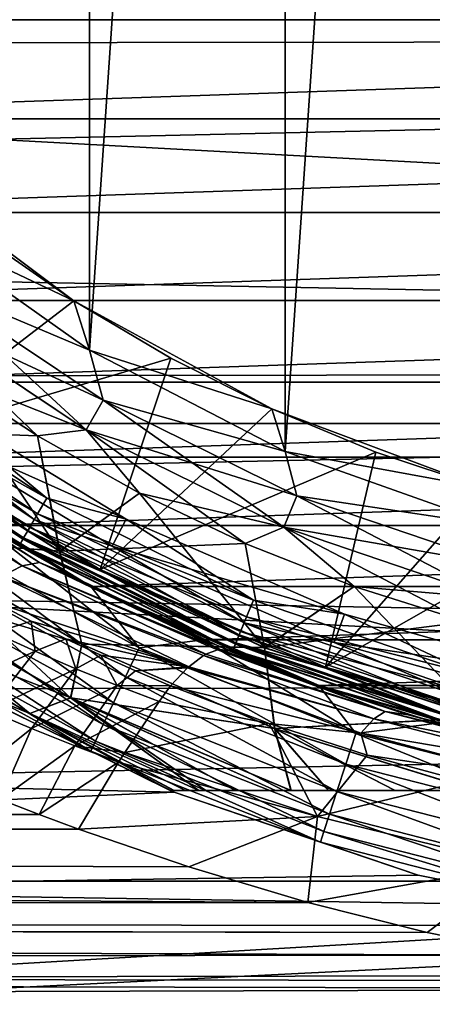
# Model space of a CAD drawing. Header units: metres. Extents: x -139 to 106, y -189 to 40.
# Tile 241 of 256: x 70.51 to 73.23, y -13.41 to -6.92. Entities that reach past the tile are written whole.
import ezdxf

# ---------------------------------------------------------------- set-up
doc = ezdxf.new("R2010")
doc.units = ezdxf.units.M
doc.layers.add('solid_153_ABGANG1_SW0003', color=7, linetype='CONTINUOUS')

msp = doc.modelspace()

# ---------------------------------------------------------------- linework, layer by layer
at = {"layer": 'solid_153_ABGANG1_SW0003'}
for points in [[(72.257805, -9.764004, 28.537949), (72.257797, 9.764001, 28.537949), (73.627258, 10.250823, 28.537949)], [(73.627266, -10.250825, 28.537949), (72.257805, -9.764004, 28.537949), (73.627258, 10.250823, 28.537949)], [(70.967674, -9.095349, 28.537949), (70.967667, 9.095345, 28.537949), (72.257797, 9.764001, 28.537949)], [(72.257805, -9.764004, 28.537949), (70.967674, -9.095349, 28.537949), (72.257797, 9.764001, 28.537949)], [(69.780777, -8.257363, 28.537949), (69.780769, 8.257359, 28.537949), (70.967667, 9.095345, 28.537949)], [(70.967674, -9.095349, 28.537949), (69.780777, -8.257363, 28.537949), (70.967667, 9.095345, 28.537949)], [(100.499969, -7.034615, 94.784782), (100.499969, -4.746532, 95.491356), (47.66711, -5.95242, 95.156441)], [(100.499969, -7.034615, 94.784782), (47.66711, -5.95242, 95.156441), (47.66711, -7.094219, 94.762283)], [(66.694183, -6.917077, 28.037949), (86.305809, -6.917088, 28.037949), (86.755203, -6.231438, 28.037949)], [(104.929604, -9.579028, -5.962051), (48.0704, -9.579028, -5.962051), (47.201366, -6.449028, -5.962051)], [(105.798637, -6.449028, -5.962051), (104.929604, -9.579028, -5.962051), (47.201366, -6.449028, -5.962051)], [(66.694183, -6.917077, 28.037949), (67.18924, -7.570321, 28.037949), (86.305809, -6.917088, 28.037949)], [(67.18924, -7.570321, 28.037949), (85.810753, -7.570331, 28.037949), (86.305809, -6.917088, 28.037949)], [(100.499969, -7.034615, 94.784782), (47.66711, -7.094219, 94.762283), (47.66711, -8.209552, 94.300171)], [(100.499969, -9.221846, 93.809807), (100.499969, -7.034615, 94.784782), (47.66711, -8.209552, 94.300171)], [(67.18924, -7.570321, 28.037949), (67.727737, -8.188251, 28.037949), (85.810753, -7.570331, 28.037949)], [(67.727737, -8.188251, 28.037949), (85.272247, -8.188261, 28.037949), (85.810753, -7.570331, 28.037949)], [(69.673065, -7.878678, 44.537949), (70.863808, -8.77006, 44.537949), (70.252617, -8.345709, 45.037949)], [(69.780762, -8.257348, 44.537949), (70.863808, -8.77006, 44.537949), (69.673065, -7.878678, 44.537949)], [(100.499969, -9.221846, 93.809807), (47.66711, -8.209552, 94.300171), (47.66711, -9.2956, 93.771286)], [(67.727737, -8.188251, 28.037949), (68.307137, -8.76795, 28.037949), (85.272247, -8.188261, 28.037949)], [(68.307137, -8.76795, 28.037949), (84.692856, -8.767959, 28.037949), (85.272247, -8.188261, 28.037949)], [(69.780762, -8.257348, 44.537949), (70.967651, -9.095337, 44.537949), (70.863808, -8.77006, 44.537949)], [(69.874031, -8.635127, 44.509071), (70.967651, -9.095337, 44.537949), (69.780762, -8.257348, 44.537949)], [(69.874176, -8.634941, 28.566771), (69.780777, -8.257363, 28.537949), (70.967674, -9.095349, 28.537949)], [(70.252617, -8.345709, 45.037949), (70.863762, -8.770034, 45.037949), (69.653603, -9.699123, 46.051201)], [(70.863808, -8.77006, 44.537949), (70.863762, -8.770034, 45.037949), (70.252617, -8.345709, 45.037949)], [(69.737053, -8.813648, 44.423988), (70.94532, -9.620988, 44.423988), (69.874031, -8.635127, 44.509071)], [(69.874176, -8.634941, 28.566771), (71.057945, -9.425912, 28.566771), (69.737183, -8.813478, 28.651798)], [(69.874031, -8.635127, 44.509071), (71.057831, -9.426114, 44.509071), (70.967651, -9.095337, 44.537949)], [(70.94532, -9.620988, 44.423988), (71.057831, -9.426114, 44.509071), (69.874031, -8.635127, 44.509071)], [(69.874176, -8.634941, 28.566771), (70.967674, -9.095349, 28.537949), (71.057945, -9.425912, 28.566771)], [(68.307137, -8.76795, 28.037949), (68.924828, -9.306814, 28.037949), (84.692856, -8.767959, 28.037949)], [(68.924828, -9.306814, 28.037949), (84.075157, -9.306823, 28.037949), (84.692856, -8.767959, 28.037949)], [(70.863762, -8.770034, 45.037949), (71.503807, -9.149793, 45.037949), (69.653603, -9.699123, 46.051201)], [(69.737053, -8.813648, 44.423988), (69.97937, -9.237635, 44.287949), (70.624969, -9.661084, 44.287949)], [(69.737053, -8.813648, 44.423988), (70.624969, -9.661084, 44.287949), (70.94532, -9.620988, 44.423988)], [(69.737183, -8.813478, 28.651798), (70.945427, -9.620803, 28.651798), (69.97937, -9.237635, 28.787949)], [(71.057945, -9.425912, 28.566771), (70.945427, -9.620803, 28.651798), (69.737183, -8.813478, 28.651798)], [(70.863808, -8.77006, 44.537949), (71.503807, -9.149793, 45.037949), (70.863762, -8.770034, 45.037949)], [(70.863808, -8.77006, 44.537949), (72.169289, -9.482908, 44.537949), (71.503807, -9.149793, 45.037949)], [(70.967651, -9.095337, 44.537949), (72.169289, -9.482908, 44.537949), (70.863808, -8.77006, 44.537949)], [(71.503807, -9.149793, 45.037949), (71.038071, -10.541036, 46.051201), (69.653603, -9.699123, 46.051201)], [(70.967651, -9.095337, 44.537949), (72.257782, -9.763995, 44.537949), (72.169289, -9.482908, 44.537949)], [(71.057831, -9.426114, 44.509071), (72.257782, -9.763995, 44.537949), (70.967651, -9.095337, 44.537949)], [(71.057945, -9.425912, 28.566771), (70.967674, -9.095349, 28.537949), (72.257805, -9.764004, 28.537949)], [(71.503807, -9.149793, 45.037949), (72.169403, -9.482962, 45.037949), (71.038071, -10.541036, 46.051201)], [(72.169289, -9.482908, 44.537949), (72.169403, -9.482962, 45.037949), (71.503807, -9.149793, 45.037949)], [(100.499969, -9.221846, 93.809807), (47.66711, -9.2956, 93.771286), (47.66711, -10.349105, 93.176964)], [(100.499969, -11.276869, 92.580391), (100.499969, -9.221846, 93.809807), (47.66711, -10.349105, 93.176964)], [(69.34726, -9.321631, 47.10474), (69.420769, -9.225829, 47.054852), (70.685547, -10.070926, 47.054852)], [(70.685547, -10.070926, 47.054852), (69.420769, -9.225829, 47.054852), (69.868263, -9.395213, 47.037949)], [(69.97937, -9.237635, 44.287949), (69.509628, -9.621423, 43.675884), (70.77063, -10.421681, 43.675884)], [(69.97937, -9.237635, 28.787949), (70.624969, -9.661084, 28.787949), (69.510567, -9.620131, 29.398035)], [(70.945427, -9.620803, 28.651798), (70.624969, -9.661084, 28.787949), (69.97937, -9.237635, 28.787949)], [(70.624969, -9.661084, 44.287949), (69.97937, -9.237635, 44.287949), (70.77063, -10.421681, 43.675884)], [(68.924828, -9.306814, 28.037949), (69.57782, -9.802214, 28.037949), (84.075157, -9.306823, 28.037949)], [(69.34726, -9.321631, 47.10474), (70.625168, -10.175504, 47.10474), (69.284126, -9.40391, 47.184212)], [(69.34726, -9.321631, 47.10474), (70.685547, -10.070926, 47.054852), (70.625168, -10.175504, 47.10474)], [(69.57782, -9.802214, 28.037949), (83.422173, -9.802221, 28.037949), (84.075157, -9.306823, 28.037949)], [(69.284126, -9.40391, 47.184212), (70.573318, -10.265318, 47.184212), (69.23568, -9.467044, 47.287834)], [(70.561905, -10.285076, 46.980766), (69.32122, -9.355569, 47.023354), (69.270241, -9.422009, 46.980766)], [(70.625168, -10.175504, 47.10474), (70.573318, -10.265318, 47.184212), (69.284126, -9.40391, 47.184212)], [(69.32122, -9.355569, 47.023354), (70.603783, -10.212549, 47.023354), (69.752693, -9.558443, 47.037949)], [(70.561905, -10.285076, 46.980766), (70.603783, -10.212549, 47.023354), (69.32122, -9.355569, 47.023354)], [(69.752693, -9.558443, 47.037949), (71.209335, -10.210723, 47.037949), (69.868263, -9.395213, 47.037949)], [(70.685547, -10.070926, 47.054852), (69.868263, -9.395213, 47.037949), (71.209335, -10.210723, 47.037949)], [(70.529678, -10.340895, 46.117798), (69.204117, -9.508183, 46.202675), (69.231003, -9.473145, 46.117798)], [(69.23568, -9.467044, 47.287834), (70.533524, -10.334235, 47.287834), (69.205231, -9.506723, 47.408539)], [(69.270241, -9.422009, 46.980766), (69.229774, -9.474741, 46.91436), (70.528679, -10.342638, 46.91436)], [(70.528679, -10.342638, 46.91436), (69.229774, -9.474741, 46.91436), (70.507339, -10.379589, 46.830654)], [(70.529678, -10.340895, 46.117798), (69.231003, -9.473145, 46.117798), (69.653603, -9.699123, 46.051201)], [(70.573318, -10.265318, 47.184212), (70.533524, -10.334235, 47.287834), (69.23568, -9.467044, 47.287834)], [(70.561905, -10.285076, 46.980766), (69.270241, -9.422009, 46.980766), (70.528679, -10.342638, 46.91436)], [(70.94532, -9.620988, 44.423988), (72.248634, -10.26371, 44.423988), (71.057831, -9.426114, 44.509071)], [(71.057945, -9.425912, 28.566771), (72.334831, -10.055602, 28.566771), (70.945427, -9.620803, 28.651798)], [(71.057831, -9.426114, 44.509071), (72.334747, -10.055819, 44.509071), (72.257782, -9.763995, 44.537949)], [(72.248634, -10.26371, 44.423988), (72.334747, -10.055819, 44.509071), (71.057831, -9.426114, 44.509071)], [(71.057945, -9.425912, 28.566771), (72.257805, -9.764004, 28.537949), (72.334831, -10.055602, 28.566771)], [(69.204117, -9.508183, 46.202675), (70.507599, -10.379144, 46.202675), (69.579834, -9.803636, 46.296947)], [(70.529678, -10.340895, 46.117798), (70.507599, -10.379144, 46.202675), (69.204117, -9.508183, 46.202675)], [(69.205231, -9.506723, 47.408539), (70.508522, -10.37755, 47.408539), (69.579842, -9.803643, 47.537949)], [(70.533524, -10.334235, 47.287834), (70.508522, -10.37755, 47.408539), (69.205231, -9.506723, 47.408539)], [(72.169403, -9.482962, 45.037949), (72.856697, -9.767651, 45.037949), (71.038071, -10.541036, 46.051201)], [(72.169289, -9.482908, 44.537949), (73.562927, -10.002711, 44.537949), (72.169403, -9.482962, 45.037949)], [(72.257782, -9.763995, 44.537949), (73.562927, -10.002711, 44.537949), (72.169289, -9.482908, 44.537949)], [(73.562927, -10.002711, 44.537949), (72.856697, -9.767651, 45.037949), (72.169403, -9.482962, 45.037949)], [(103.727242, -12.596712, -5.962051), (49.272755, -12.596712, -5.962051), (48.0704, -9.579028, -5.962051)], [(104.929604, -9.579028, -5.962051), (103.727242, -12.596712, -5.962051), (48.0704, -9.579028, -5.962051)], [(69.752693, -9.558443, 47.037949), (71.117073, -10.388171, 47.037949), (71.209335, -10.210723, 47.037949)], [(70.603783, -10.212549, 47.023354), (71.117073, -10.388171, 47.037949), (69.752693, -9.558443, 47.037949)], [(70.77063, -10.421681, 43.675884), (69.509628, -9.621423, 43.675884), (69.71727, -10.341011, 42.973019)], [(69.716637, -10.339115, 30.100658), (69.510567, -9.620131, 29.398035), (70.7714, -10.420281, 29.398035)], [(70.624969, -9.661084, 28.787949), (70.7714, -10.420281, 29.398035), (69.510567, -9.620131, 29.398035)], [(70.945427, -9.620803, 28.651798), (71.297966, -10.039489, 28.787949), (70.624969, -9.661084, 28.787949)], [(70.94532, -9.620988, 44.423988), (70.624969, -9.661084, 44.287949), (71.297958, -10.039488, 44.287949)], [(70.624969, -9.661084, 28.787949), (71.297966, -10.039489, 28.787949), (70.7714, -10.420281, 29.398035)], [(71.297958, -10.039488, 44.287949), (70.624969, -9.661084, 44.287949), (70.77063, -10.421681, 43.675884)], [(70.94532, -9.620988, 44.423988), (71.297958, -10.039488, 44.287949), (71.995209, -10.371083, 44.287949)], [(70.94532, -9.620988, 44.423988), (71.995209, -10.371083, 44.287949), (72.248634, -10.26371, 44.423988)], [(70.945427, -9.620803, 28.651798), (72.248711, -10.263514, 28.651798), (71.297966, -10.039489, 28.787949)], [(72.334831, -10.055602, 28.566771), (72.248711, -10.263514, 28.651798), (70.945427, -9.620803, 28.651798)], [(70.529678, -10.340895, 46.117798), (69.653603, -9.699123, 46.051201), (71.038071, -10.541036, 46.051201)], [(69.57782, -9.802214, 28.037949), (70.263145, -10.251909, 28.037949), (83.422173, -9.802221, 28.037949)], [(70.263145, -10.251909, 28.037949), (82.736847, -10.251916, 28.037949), (83.422173, -9.802221, 28.037949)], [(72.856697, -9.767651, 45.037949), (72.524277, -11.186588, 46.051201), (71.038071, -10.541036, 46.051201)], [(72.257782, -9.763995, 44.537949), (73.627251, -10.25082, 44.537949), (73.562927, -10.002711, 44.537949)], [(72.334747, -10.055819, 44.509071), (73.627251, -10.25082, 44.537949), (72.257782, -9.763995, 44.537949)], [(72.334831, -10.055602, 28.566771), (72.257805, -9.764004, 28.537949), (73.627266, -10.250825, 28.537949)], [(72.856697, -9.767651, 45.037949), (73.56311, -10.002766, 45.037949), (72.524277, -11.186588, 46.051201)], [(73.562927, -10.002711, 44.537949), (73.56311, -10.002766, 45.037949), (72.856697, -9.767651, 45.037949)], [(70.52298, -10.517509, 58.38549), (69.39959, -9.815687, 57.909611), (69.528526, -9.802727, 57.647324)], [(70.52298, -10.517509, 58.38549), (70.38826, -10.589232, 58.63187), (69.39959, -9.815687, 57.909611)], [(70.639114, -10.494864, 58.117928), (69.528526, -9.802727, 57.647324), (69.778801, -9.941099, 57.449989)], [(70.52298, -10.517509, 58.38549), (69.528526, -9.802727, 57.647324), (70.639114, -10.494864, 58.117928)], [(70.507339, -10.379589, 46.830654), (69.579834, -9.803636, 46.737949), (70.979218, -10.65462, 46.737949)], [(70.979218, -10.65462, 46.296947), (70.979218, -10.65462, 46.737949), (69.579834, -9.803636, 46.737949)], [(69.579834, -9.803636, 46.296947), (70.979218, -10.65462, 46.296947), (69.579834, -9.803636, 46.737949)], [(70.507599, -10.379144, 46.202675), (70.979218, -10.65462, 46.296947), (69.579834, -9.803636, 46.296947)], [(70.508522, -10.37755, 47.408539), (70.979225, -10.654626, 47.537949), (69.579842, -9.803643, 47.537949)], [(69.686554, -9.878106, 57.404034), (69.579842, -9.803643, 47.537949), (70.979225, -10.654626, 47.537949)], [(69.778801, -9.941099, 57.449989), (69.686554, -9.878106, 57.404034), (70.979225, -10.654626, 47.537949)], [(70.833809, -10.578012, 57.934956), (69.778801, -9.941099, 57.449989), (70.979225, -10.654626, 47.537949)], [(70.639114, -10.494864, 58.117928), (69.778801, -9.941099, 57.449989), (70.833809, -10.578012, 57.934956)], [(71.297958, -10.039488, 44.287949), (70.77063, -10.421681, 43.675884), (72.121994, -11.057584, 43.675884)], [(71.297966, -10.039489, 28.787949), (71.995209, -10.371084, 28.787949), (70.7714, -10.420281, 29.398035)], [(71.995209, -10.371083, 44.287949), (71.297958, -10.039488, 44.287949), (72.121994, -11.057584, 43.675884)], [(72.248711, -10.263514, 28.651798), (71.995209, -10.371084, 28.787949), (71.297966, -10.039489, 28.787949)], [(72.248634, -10.26371, 44.423988), (73.624687, -10.730818, 44.423988), (72.334747, -10.055819, 44.509071)], [(72.334831, -10.055602, 28.566771), (73.682983, -10.513238, 28.566771), (72.248711, -10.263514, 28.651798)], [(72.334747, -10.055819, 44.509071), (73.682922, -10.513464, 44.509071), (73.627251, -10.25082, 44.537949)], [(73.624687, -10.730818, 44.423988), (73.682922, -10.513464, 44.509071), (72.334747, -10.055819, 44.509071)], [(72.334831, -10.055602, 28.566771), (73.627266, -10.250825, 28.537949), (73.682983, -10.513238, 28.566771)], [(73.56311, -10.002766, 45.037949), (74.283829, -10.186718, 45.037949), (72.524277, -11.186588, 46.051201)], [(70.625168, -10.175504, 47.10474), (70.685547, -10.070926, 47.054852), (72.049812, -10.743706, 47.054852)], [(72.049812, -10.743706, 47.054852), (70.685547, -10.070926, 47.054852), (71.209335, -10.210723, 47.037949)], [(70.625168, -10.175504, 47.10474), (72.003601, -10.85527, 47.10474), (70.573318, -10.265318, 47.184212)], [(70.625168, -10.175504, 47.10474), (72.049812, -10.743706, 47.054852), (72.003601, -10.85527, 47.10474)], [(74.283829, -10.186718, 45.037949), (74.084549, -11.623756, 46.051201), (72.524277, -11.186588, 46.051201)], [(71.296371, -11.058278, 28.013126), (70.263145, -10.251909, 28.037949), (69.951431, -10.318892, 28.013126)], [(70.263145, -10.251909, 28.037949), (70.977516, -10.653737, 28.037949), (82.736847, -10.251916, 28.037949)], [(71.296371, -11.058278, 28.013126), (70.977516, -10.653737, 28.037949), (70.263145, -10.251909, 28.037949)], [(71.955185, -10.972162, 46.980766), (70.603783, -10.212549, 47.023354), (70.561905, -10.285076, 46.980766)], [(70.603783, -10.212549, 47.023354), (71.987228, -10.894791, 47.023354), (71.117073, -10.388171, 47.037949)], [(71.955185, -10.972162, 46.980766), (71.987228, -10.894791, 47.023354), (70.603783, -10.212549, 47.023354)], [(70.977516, -10.653737, 28.037949), (82.022476, -10.653743, 28.037949), (82.736847, -10.251916, 28.037949)], [(71.117073, -10.388171, 47.037949), (72.648994, -10.83604, 47.037949), (71.209335, -10.210723, 47.037949)], [(72.049812, -10.743706, 47.054852), (71.209335, -10.210723, 47.037949), (72.648994, -10.83604, 47.037949)], [(69.951431, -10.318892, 28.013126), (69.838028, -10.497592, 27.939308), (71.206253, -11.249783, 27.939308)], [(71.296371, -11.058278, 28.013126), (69.951431, -10.318892, 28.013126), (71.206253, -11.249783, 27.939308)], [(70.561905, -10.285076, 46.980766), (70.528679, -10.342638, 46.91436), (71.929749, -11.033569, 46.91436)], [(70.573318, -10.265318, 47.184212), (71.963913, -10.951084, 47.184212), (70.533524, -10.334235, 47.287834)], [(71.955185, -10.972162, 46.980766), (70.561905, -10.285076, 46.980766), (71.929749, -11.033569, 46.91436)], [(72.003601, -10.85527, 47.10474), (71.963913, -10.951084, 47.184212), (70.573318, -10.265318, 47.184212)], [(72.248711, -10.263514, 28.651798), (72.713455, -10.654324, 28.787949), (71.995209, -10.371084, 28.787949)], [(72.248634, -10.26371, 44.423988), (71.995209, -10.371083, 44.287949), (72.713455, -10.654324, 44.287949)], [(72.248634, -10.26371, 44.423988), (72.713455, -10.654324, 44.287949), (73.449364, -10.887889, 44.287949)], [(72.248634, -10.26371, 44.423988), (73.449364, -10.887889, 44.287949), (73.624687, -10.730818, 44.423988)], [(72.248711, -10.263514, 28.651798), (73.624741, -10.730612, 28.651798), (72.713455, -10.654324, 28.787949)], [(73.682983, -10.513238, 28.566771), (73.624741, -10.730612, 28.651798), (72.248711, -10.263514, 28.651798)], [(100.499969, -11.276869, 92.580391), (47.66711, -10.349105, 93.176964), (47.66711, -11.366257, 92.519012)], [(69.71727, -10.341011, 42.973019), (69.469276, -10.595099, 42.20013), (70.842384, -11.38765, 42.20013)], [(69.469315, -10.59411, 30.873369), (69.716637, -10.339115, 30.100658), (70.917938, -11.034123, 30.100658)], [(70.917938, -11.034123, 30.100658), (69.716637, -10.339115, 30.100658), (70.7714, -10.420281, 29.398035)], [(70.917, -11.035038, 42.973019), (69.71727, -10.341011, 42.973019), (70.842384, -11.38765, 42.20013)], [(70.77063, -10.421681, 43.675884), (69.71727, -10.341011, 42.973019), (70.917, -11.035038, 42.973019)], [(70.528679, -10.342638, 46.91436), (70.507339, -10.379589, 46.830654), (71.913414, -11.072989, 46.830654)], [(71.913414, -11.072989, 46.830654), (70.507339, -10.379589, 46.830654), (70.979218, -10.65462, 46.737949)], [(71.930519, -11.03171, 46.117798), (70.507599, -10.379144, 46.202675), (70.529678, -10.340895, 46.117798)], [(70.507599, -10.379144, 46.202675), (71.913612, -11.072515, 46.202675), (70.979218, -10.65462, 46.296947)], [(71.930519, -11.03171, 46.117798), (71.913612, -11.072515, 46.202675), (70.507599, -10.379144, 46.202675)], [(70.533524, -10.334235, 47.287834), (71.933456, -11.024606, 47.287834), (70.508522, -10.37755, 47.408539)], [(70.508522, -10.37755, 47.408539), (71.914322, -11.070814, 47.408539), (70.979225, -10.654626, 47.537949)], [(71.933456, -11.024606, 47.287834), (71.914322, -11.070814, 47.408539), (70.508522, -10.37755, 47.408539)], [(71.929749, -11.033569, 46.91436), (70.528679, -10.342638, 46.91436), (71.913414, -11.072989, 46.830654)], [(71.930519, -11.03171, 46.117798), (70.529678, -10.340895, 46.117798), (71.038071, -10.541036, 46.051201)], [(71.963913, -10.951084, 47.184212), (71.933456, -11.024606, 47.287834), (70.533524, -10.334235, 47.287834)], [(71.995209, -10.371084, 28.787949), (72.122581, -11.056099, 29.398035), (70.7714, -10.420281, 29.398035)], [(72.713455, -10.654324, 44.287949), (71.995209, -10.371083, 44.287949), (72.121994, -11.057584, 43.675884)], [(71.995209, -10.371084, 28.787949), (72.713455, -10.654324, 28.787949), (72.122581, -11.056099, 29.398035)], [(72.121994, -11.057584, 43.675884), (70.77063, -10.421681, 43.675884), (70.917, -11.035038, 42.973019)], [(70.917938, -11.034123, 30.100658), (70.7714, -10.420281, 29.398035), (72.122581, -11.056099, 29.398035)], [(71.117073, -10.388171, 47.037949), (72.581757, -11.024399, 47.037949), (72.648994, -10.83604, 47.037949)], [(71.987228, -10.894791, 47.023354), (72.581757, -11.024399, 47.037949), (71.117073, -10.388171, 47.037949)], [(69.838028, -10.497592, 27.939308), (69.736275, -10.657921, 27.8202), (71.125404, -11.421598, 27.8202)], [(71.206253, -11.249783, 27.939308), (69.838028, -10.497592, 27.939308), (71.125404, -11.421598, 27.8202)], [(70.52298, -10.517509, 58.38549), (70.639114, -10.494864, 58.117928), (71.831848, -11.069091, 58.52985)], [(70.639114, -10.494864, 58.117928), (70.833809, -10.578012, 57.934956), (71.886597, -11.077747, 58.340023)], [(70.639114, -10.494864, 58.117928), (71.886597, -11.077747, 58.340023), (71.831848, -11.069091, 58.52985)], [(70.52298, -10.517509, 58.38549), (71.734604, -11.100631, 58.803562), (70.38826, -10.589232, 58.63187)], [(70.52298, -10.517509, 58.38549), (71.831848, -11.069091, 58.52985), (71.811821, -11.071543, 58.591686)], [(70.52298, -10.517509, 58.38549), (71.811821, -11.071543, 58.591686), (71.810944, -11.071706, 58.594322)], [(70.52298, -10.517509, 58.38549), (71.810944, -11.071706, 58.594322), (71.734604, -11.100631, 58.803562)], [(71.886597, -11.077747, 58.340023), (70.833809, -10.578012, 57.934956), (70.979225, -10.654626, 47.537949)], [(71.930519, -11.03171, 46.117798), (71.038071, -10.541036, 46.051201), (72.524277, -11.186588, 46.051201)], [(69.469276, -10.595099, 42.20013), (69.509155, -10.875607, 41.379444), (70.574585, -11.490874, 41.379444)], [(70.842384, -11.38765, 42.20013), (69.469276, -10.595099, 42.20013), (70.574585, -11.490874, 41.379444)], [(70.843658, -11.387341, 30.873369), (69.469315, -10.59411, 30.873369), (70.917938, -11.034123, 30.100658)], [(69.509056, -10.875036, 31.693947), (69.469315, -10.59411, 30.873369), (70.843658, -11.387341, 30.873369)], [(70.352875, -10.762677, 58.886066), (70.38826, -10.589232, 58.63187), (71.622292, -11.182908, 59.057568)], [(70.38826, -10.589232, 58.63187), (71.734604, -11.100631, 58.803562), (71.71978, -11.109121, 58.840302)], [(70.38826, -10.589232, 58.63187), (71.71978, -11.109121, 58.840302), (71.622292, -11.182908, 59.057568)], [(69.736275, -10.657921, 27.8202), (69.651299, -10.791821, 27.661791), (71.057877, -11.565094, 27.661791)], [(71.125404, -11.421598, 27.8202), (69.736275, -10.657921, 27.8202), (71.057877, -11.565094, 27.661791)], [(70.977516, -10.653737, 28.037949), (71.717697, -11.005888, 28.037949), (82.022476, -10.653743, 28.037949)], [(71.296371, -11.058278, 28.013126), (71.717697, -11.005888, 28.037949), (70.977516, -10.653737, 28.037949)], [(71.913414, -11.072989, 46.830654), (70.979218, -10.65462, 46.737949), (72.481438, -11.307129, 46.737949)], [(72.481438, -11.307129, 46.296947), (72.481438, -11.307129, 46.737949), (70.979218, -10.65462, 46.737949)], [(70.979218, -10.65462, 46.296947), (72.481438, -11.307129, 46.296947), (70.979218, -10.65462, 46.737949)], [(71.913612, -11.072515, 46.202675), (72.481438, -11.307129, 46.296947), (70.979218, -10.65462, 46.296947)], [(71.914322, -11.070814, 47.408539), (72.481453, -11.307134, 47.537949), (70.979225, -10.654626, 47.537949)], [(71.886597, -11.077747, 58.340023), (70.979225, -10.654626, 47.537949), (72.481453, -11.307134, 47.537949)], [(71.717697, -11.005888, 28.037949), (81.282295, -11.005893, 28.037949), (82.022476, -10.653743, 28.037949)], [(72.713455, -10.654324, 44.287949), (72.121994, -11.057584, 43.675884), (73.542397, -11.519101, 43.675884)], [(72.713455, -10.654324, 28.787949), (73.449364, -10.887889, 28.787949), (72.122581, -11.056099, 29.398035)], [(73.624741, -10.730612, 28.651798), (73.449364, -10.887889, 28.787949), (72.713455, -10.654324, 28.787949)], [(73.449364, -10.887889, 44.287949), (72.713455, -10.654324, 44.287949), (73.542397, -11.519101, 43.675884)], [(70.34214, -10.95974, 59.111694), (70.352875, -10.762677, 58.886066), (70.582405, -10.883399, 58.971458)], [(70.582405, -10.883399, 58.971458), (70.352875, -10.762677, 58.886066), (71.622292, -11.182908, 59.057568)], [(72.003601, -10.85527, 47.10474), (72.049812, -10.743706, 47.054852), (73.490219, -11.232658, 47.054852)], [(73.490219, -11.232658, 47.054852), (72.049812, -10.743706, 47.054852), (72.648994, -10.83604, 47.037949)], [(69.651299, -10.791821, 27.661791), (69.587364, -10.892566, 27.472034), (71.007072, -11.673058, 27.472034)], [(71.057877, -11.565094, 27.661791), (69.651299, -10.791821, 27.661791), (71.007072, -11.673058, 27.472034)], [(72.581757, -11.024399, 47.037949), (74.160408, -11.259499, 47.037949), (72.648994, -10.83604, 47.037949)], [(73.490219, -11.232658, 47.054852), (72.648994, -10.83604, 47.037949), (74.160408, -11.259499, 47.037949)], [(70.575043, -11.490629, 31.693947), (69.509056, -10.875036, 31.693947), (70.843658, -11.387341, 30.873369)], [(70, -11.25833, 32.537949), (69.509056, -10.875036, 31.693947), (70.575043, -11.490629, 31.693947)], [(70.574585, -11.490874, 41.379444), (69.509155, -10.875607, 41.379444), (70, -11.25833, 40.537949)], [(69.587364, -10.892566, 27.472034), (69.547684, -10.955094, 27.260469), (70.975548, -11.740066, 27.260469)], [(71.007072, -11.673058, 27.472034), (69.587364, -10.892566, 27.472034), (70.975548, -11.740066, 27.260469)], [(70.608589, -11.080582, 59.191898), (70.34214, -10.95974, 59.111694), (70.582405, -10.883399, 58.971458)], [(70.812157, -10.99825, 59.053577), (70.582405, -10.883399, 58.971458), (71.622292, -11.182908, 59.057568)], [(70.608589, -11.080582, 59.191898), (70.582405, -10.883399, 58.971458), (70.812157, -10.99825, 59.053577)], [(73.426216, -11.471512, 46.980766), (71.987228, -10.894791, 47.023354), (71.955185, -10.972162, 46.980766)], [(72.003601, -10.85527, 47.10474), (73.458961, -11.349299, 47.10474), (71.963913, -10.951084, 47.184212)], [(71.987228, -10.894791, 47.023354), (73.447891, -11.390618, 47.023354), (72.581757, -11.024399, 47.037949)], [(73.426216, -11.471512, 46.980766), (73.447891, -11.390618, 47.023354), (71.987228, -10.894791, 47.023354)], [(72.003601, -10.85527, 47.10474), (73.490219, -11.232658, 47.054852), (73.458961, -11.349299, 47.10474)], [(73.449364, -10.887889, 28.787949), (73.542793, -11.517554, 29.398035), (72.122581, -11.056099, 29.398035)], [(70.975548, -11.740066, 27.260469), (69.547684, -10.955094, 27.260469), (70.000008, -11.258335, 27.037949)], [(70.025276, -11.348286, 59.539124), (70.34214, -10.95974, 59.111694), (70.608589, -11.080582, 59.191898)], [(71.963913, -10.951084, 47.184212), (73.432121, -11.449474, 47.184212), (71.933456, -11.024606, 47.287834)], [(73.458961, -11.349299, 47.10474), (73.432121, -11.449474, 47.184212), (71.963913, -10.951084, 47.184212)], [(70.878143, -11.196542, 59.269939), (70.608589, -11.080582, 59.191898), (70.812157, -10.99825, 59.053577)], [(71.042122, -11.107324, 59.132282), (70.812157, -10.99825, 59.053577), (71.622292, -11.182908, 59.057568)], [(70.878143, -11.196542, 59.269939), (70.812157, -10.99825, 59.053577), (71.042122, -11.107324, 59.132282)], [(72.186859, -11.59046, 42.973019), (70.917, -11.035038, 42.973019), (70.842384, -11.38765, 42.20013)], [(70.843658, -11.387341, 30.873369), (70.917938, -11.034123, 30.100658), (72.189552, -11.590139, 30.100658)], [(72.121994, -11.057584, 43.675884), (70.917, -11.035038, 42.973019), (72.186859, -11.59046, 42.973019)], [(72.189552, -11.590139, 30.100658), (70.917938, -11.034123, 30.100658), (72.122581, -11.056099, 29.398035)], [(72.723373, -11.623268, 28.013126), (71.717697, -11.005888, 28.037949), (71.296371, -11.058278, 28.013126)], [(71.717697, -11.005888, 28.037949), (72.480148, -11.306668, 28.037949), (81.282295, -11.005893, 28.037949)], [(72.723373, -11.623268, 28.013126), (72.480148, -11.306668, 28.037949), (71.717697, -11.005888, 28.037949)], [(71.929749, -11.033569, 46.91436), (71.913414, -11.072989, 46.830654), (73.397972, -11.576927, 46.830654)], [(73.409538, -11.53377, 46.117798), (71.913612, -11.072515, 46.202675), (71.930519, -11.03171, 46.117798)], [(71.933456, -11.024606, 47.287834), (73.41153, -11.526342, 47.287834), (71.914322, -11.070814, 47.408539)], [(71.955185, -10.972162, 46.980766), (71.929749, -11.033569, 46.91436), (73.409012, -11.535714, 46.91436)], [(73.409012, -11.535714, 46.91436), (71.929749, -11.033569, 46.91436), (73.397972, -11.576927, 46.830654)], [(73.409538, -11.53377, 46.117798), (71.930519, -11.03171, 46.117798), (72.524277, -11.186588, 46.051201)], [(73.432121, -11.449474, 47.184212), (73.41153, -11.526342, 47.287834), (71.933456, -11.024606, 47.287834)], [(73.426216, -11.471512, 46.980766), (71.955185, -10.972162, 46.980766), (73.409012, -11.535714, 46.91436)], [(72.480148, -11.306668, 28.037949), (80.519844, -11.306673, 28.037949), (81.282295, -11.005893, 28.037949)], [(72.581757, -11.024399, 47.037949), (74.119446, -11.455259, 47.037949), (74.160408, -11.259499, 47.037949)], [(73.447891, -11.390618, 47.023354), (74.119446, -11.455259, 47.037949), (72.581757, -11.024399, 47.037949)], [(70.304131, -11.47189, 59.625031), (70.025276, -11.348286, 59.539124), (70.608589, -11.080582, 59.191898)], [(70.304131, -11.47189, 59.625031), (70.608589, -11.080582, 59.191898), (70.878143, -11.196542, 59.269939)], [(71.296371, -11.058278, 28.013126), (71.206253, -11.249783, 27.939308), (72.657967, -11.824557, 27.939308)], [(72.723373, -11.623268, 28.013126), (71.296371, -11.058278, 28.013126), (72.657967, -11.824557, 27.939308)], [(71.71978, -11.109121, 58.840302), (71.734604, -11.100631, 58.803562), (72.918236, -11.477259, 58.930626)], [(71.734604, -11.100631, 58.803562), (71.810944, -11.071706, 58.594322), (72.918236, -11.477259, 58.930626)], [(71.810944, -11.071706, 58.594322), (71.811821, -11.071543, 58.591686), (72.918236, -11.477259, 58.930626)], [(71.811821, -11.071543, 58.591686), (71.831848, -11.069091, 58.52985), (72.478882, -11.306219, 58.532192)], [(72.918236, -11.477259, 58.930626), (71.811821, -11.071543, 58.591686), (72.478882, -11.306219, 58.532192)], [(71.831848, -11.069091, 58.52985), (71.886597, -11.077747, 58.340023), (72.478882, -11.306219, 58.532192)], [(72.478882, -11.306219, 58.532192), (71.886597, -11.077747, 58.340023), (72.481453, -11.307134, 47.537949)], [(73.397972, -11.576927, 46.830654), (71.913414, -11.072989, 46.830654), (72.481438, -11.307129, 46.737949)], [(71.913612, -11.072515, 46.202675), (73.398102, -11.57643, 46.202675), (72.481438, -11.307129, 46.296947)], [(73.409538, -11.53377, 46.117798), (73.398102, -11.57643, 46.202675), (71.913612, -11.072515, 46.202675)], [(71.914322, -11.070814, 47.408539), (73.398582, -11.574654, 47.408539), (72.481453, -11.307134, 47.537949)], [(73.41153, -11.526342, 47.287834), (73.398582, -11.574654, 47.408539), (71.914322, -11.070814, 47.408539)], [(73.542397, -11.519101, 43.675884), (72.121994, -11.057584, 43.675884), (72.186859, -11.59046, 42.973019)], [(72.189552, -11.590139, 30.100658), (72.122581, -11.056099, 29.398035), (73.542793, -11.517554, 29.398035)], [(71.150673, -11.307578, 59.345642), (70.878143, -11.196542, 59.269939), (71.042122, -11.107324, 59.132282)], [(71.272102, -11.210721, 59.207497), (71.042122, -11.107324, 59.132282), (71.622292, -11.182908, 59.057568)], [(71.150673, -11.307578, 59.345642), (71.042122, -11.107324, 59.132282), (71.272102, -11.210721, 59.207497)], [(71.622292, -11.182908, 59.057568), (71.71978, -11.109121, 58.840302), (72.843063, -11.527502, 59.182686)], [(72.843063, -11.527502, 59.182686), (71.71978, -11.109121, 58.840302), (72.918236, -11.477259, 58.930626)], [(70.586258, -11.590664, 59.708862), (70.304131, -11.47189, 59.625031), (70.878143, -11.196542, 59.269939)], [(70.586258, -11.590664, 59.708862), (70.878143, -11.196542, 59.269939), (71.150673, -11.307578, 59.345642)], [(71.150673, -11.307578, 59.345642), (71.272102, -11.210721, 59.207497), (71.501785, -11.308737, 59.27903)], [(71.272102, -11.210721, 59.207497), (71.622292, -11.182908, 59.057568), (71.61467, -11.189829, 59.072979)], [(71.272102, -11.210721, 59.207497), (71.61467, -11.189829, 59.072979), (71.501785, -11.308737, 59.27903)], [(71.61467, -11.189829, 59.072979), (72.758232, -11.62169, 59.418579), (71.501785, -11.308737, 59.27903)], [(71.622292, -11.182908, 59.057568), (72.843063, -11.527502, 59.182686), (71.61467, -11.189829, 59.072979)], [(72.843063, -11.527502, 59.182686), (72.758232, -11.62169, 59.418579), (71.61467, -11.189829, 59.072979)], [(73.409538, -11.53377, 46.117798), (72.524277, -11.186588, 46.051201), (74.084549, -11.623756, 46.051201)], [(100.499969, -11.276869, 92.580391), (47.66711, -11.366257, 92.519012), (47.66711, -12.341339, 91.800972)], [(100.499969, -13.170222, 91.114182), (100.499969, -11.276869, 92.580391), (47.66711, -12.341339, 91.800972)], [(71.525124, -12.010437, 5.037949), (70.000015, -11.258336, 5.037949), (51.537594, -11.538126, 5.037949)], [(71.5, -12, 32.537949), (70, -11.25833, 32.537949), (70.575043, -11.490629, 31.693947)], [(70, -11.25833, 40.537949), (70, -11.25833, 32.537949), (71.5, -12, 32.537949)], [(70, -11.25833, 40.537949), (71.5, -12, 32.537949), (71.5, -12, 40.537949)], [(70.574585, -11.490874, 41.379444), (70, -11.25833, 40.537949), (71.5, -12, 40.537949)], [(70.975548, -11.740066, 27.260469), (70.000008, -11.258335, 27.037949), (71.525124, -12.010437, 27.037949)], [(71.525124, -12.010437, 5.037949), (71.525124, -12.010437, 27.037949), (70.000008, -11.258335, 27.037949)], [(71.525124, -12.010437, 5.037949), (70.000008, -11.258335, 27.037949), (70.000015, -11.258336, 5.037949)], [(71.206253, -11.249783, 27.939308), (71.125404, -11.421598, 27.8202), (72.599289, -12.005152, 27.8202)], [(72.657967, -11.824557, 27.939308), (71.206253, -11.249783, 27.939308), (72.599289, -12.005152, 27.8202)], [(70.871529, -11.704576, 59.790447), (70.586258, -11.590664, 59.708862), (71.150673, -11.307578, 59.345642)], [(70.871529, -11.704576, 59.790447), (71.150673, -11.307578, 59.345642), (71.42662, -11.413059, 59.417507)], [(71.150673, -11.307578, 59.345642), (71.501785, -11.308737, 59.27903), (71.42662, -11.413059, 59.417507)], [(72.152412, -11.556852, 59.463562), (71.42662, -11.413059, 59.417507), (71.501785, -11.308737, 59.27903)], [(72.758232, -11.62169, 59.418579), (72.152412, -11.556852, 59.463562), (71.501785, -11.308737, 59.27903)], [(73.069664, -11.499252, 58.698872), (72.478882, -11.306219, 58.532192), (72.481453, -11.307134, 47.537949)], [(72.918236, -11.477259, 58.930626), (72.478882, -11.306219, 58.532192), (73.069664, -11.499252, 58.698872)], [(72.480148, -11.306668, 28.037949), (73.261391, -11.554714, 28.037949), (80.519844, -11.306673, 28.037949)], [(72.723373, -11.623268, 28.013126), (73.261391, -11.554714, 28.037949), (72.480148, -11.306668, 28.037949)], [(73.397972, -11.576927, 46.830654), (72.481438, -11.307129, 46.737949), (74.058517, -11.749007, 46.737949)], [(74.058525, -11.749007, 46.296947), (74.058517, -11.749007, 46.737949), (72.481438, -11.307129, 46.737949)], [(72.481438, -11.307129, 46.296947), (74.058525, -11.749007, 46.296947), (72.481438, -11.307129, 46.737949)], [(73.398102, -11.57643, 46.202675), (74.058525, -11.749007, 46.296947), (72.481438, -11.307129, 46.296947)], [(73.398582, -11.574654, 47.408539), (74.058533, -11.74901, 47.537949), (72.481453, -11.307134, 47.537949)], [(73.069664, -11.499252, 58.698872), (72.481453, -11.307134, 47.537949), (74.058533, -11.74901, 47.537949)], [(70.842384, -11.38765, 42.20013), (70.574585, -11.490874, 41.379444), (71.688324, -12, 41.379105)], [(71.689476, -12, 31.694288), (70.575043, -11.490629, 31.693947), (70.843658, -11.387341, 30.873369)], [(70.842384, -11.38765, 42.20013), (71.688324, -12, 41.379105), (71.734001, -12, 41.472942)], [(71.928459, -12, 41.787674), (70.842384, -11.38765, 42.20013), (71.734001, -12, 41.472942)], [(72.194305, -12, 42.101974), (72.294464, -12, 42.200218), (70.842384, -11.38765, 42.20013)], [(72.186859, -11.59046, 42.973019), (70.842384, -11.38765, 42.20013), (72.294464, -12, 42.200218)], [(71.928459, -12, 41.787674), (72.194305, -12, 42.101974), (70.842384, -11.38765, 42.20013)], [(72.297043, -12, 30.873268), (70.843658, -11.387341, 30.873369), (72.189552, -11.590139, 30.100658)], [(72.194618, -12, 30.9736), (70.843658, -11.387341, 30.873369), (72.297043, -12, 30.873268)], [(71.928619, -12, 31.288006), (70.843658, -11.387341, 30.873369), (72.194618, -12, 30.9736)], [(71.733978, -12, 31.602995), (71.689476, -12, 31.694288), (70.843658, -11.387341, 30.873369)], [(71.928619, -12, 31.288006), (71.733978, -12, 31.602995), (70.843658, -11.387341, 30.873369)], [(70.871529, -11.704576, 59.790447), (71.42662, -11.413059, 59.417507), (71.20118, -11.748622, 59.803234)], [(71.125404, -11.421598, 27.8202), (71.057877, -11.565094, 27.661791), (72.550285, -12.155978, 27.661791)], [(72.599289, -12.005152, 27.8202), (71.125404, -11.421598, 27.8202), (72.550285, -12.155978, 27.661791)], [(72.152412, -11.556852, 59.463562), (71.20118, -11.748622, 59.803234), (71.42662, -11.413059, 59.417507)], [(70.128563, -11.956017, 60.029881), (70.304131, -11.47189, 59.625031), (70.586258, -11.590664, 59.708862)], [(72.843063, -11.527502, 59.182686), (72.918236, -11.477259, 58.930626), (74.078026, -11.776562, 59.190102)], [(72.918236, -11.477259, 58.930626), (73.069664, -11.499252, 58.698872), (73.656204, -11.658166, 58.838768)], [(74.078026, -11.776562, 59.190102), (72.918236, -11.477259, 58.930626), (73.656204, -11.658166, 58.838768)], [(71.525124, -12.010437, 5.037949), (51.537594, -11.538126, 5.037949), (52.1991, -12.873081, 5.037949)], [(71.525093, -12, 40.848122), (70.574585, -11.490874, 41.379444), (71.5, -12, 40.537949)], [(71.601746, -12, 41.159569), (71.688324, -12, 41.379105), (70.574585, -11.490874, 41.379444)], [(71.525093, -12, 40.848122), (71.601746, -12, 41.159569), (70.574585, -11.490874, 41.379444)], [(71.601692, -12, 31.916483), (70.575043, -11.490629, 31.693947), (71.689476, -12, 31.694288)], [(71.525032, -12, 32.228138), (70.575043, -11.490629, 31.693947), (71.601692, -12, 31.916483)], [(71.525032, -12, 32.228138), (71.5, -12, 32.537949), (70.575043, -11.490629, 31.693947)], [(73.542397, -11.519101, 43.675884), (72.186859, -11.59046, 42.973019), (73.510147, -12, 42.973225)], [(73.51506, -12, 30.100548), (72.189552, -11.590139, 30.100658), (73.542793, -11.517554, 29.398035)], [(74.20993, -12.004951, 28.013126), (73.261391, -11.554714, 28.037949), (72.723373, -11.623268, 28.013126)], [(74.024666, -11.837265, 59.445389), (72.758232, -11.62169, 59.418579), (72.843063, -11.527502, 59.182686)], [(74.024666, -11.837265, 59.445389), (72.843063, -11.527502, 59.182686), (74.078026, -11.776562, 59.190102)], [(73.656204, -11.658166, 58.838768), (73.069664, -11.499252, 58.698872), (74.058533, -11.74901, 47.537949)], [(70.380943, -12.058533, 60.106842), (70.128563, -11.956017, 60.029881), (70.586258, -11.590664, 59.708862)], [(70.380943, -12.058533, 60.106842), (70.586258, -11.590664, 59.708862), (70.871529, -11.704576, 59.790447)], [(71.057877, -11.565094, 27.661791), (71.007072, -11.673058, 27.472034), (72.513412, -12.269458, 27.472034)], [(72.550285, -12.155978, 27.661791), (71.057877, -11.565094, 27.661791), (72.513412, -12.269458, 27.472034)], [(72.152412, -11.556852, 59.463562), (72.470329, -12.169914, 60.120129), (71.20118, -11.748622, 59.803234)], [(72.152412, -11.556852, 59.463562), (72.798073, -11.765962, 59.623653), (72.470329, -12.169914, 60.120129)], [(72.758232, -11.62169, 59.418579), (72.798073, -11.765962, 59.623653), (72.152412, -11.556852, 59.463562)], [(72.186859, -11.59046, 42.973019), (72.294464, -12, 42.200218), (72.542969, -12, 42.411797)], [(72.983383, -12, 42.707764), (72.186859, -11.59046, 42.973019), (72.542969, -12, 42.411797)], [(72.983383, -12, 42.707764), (73.510147, -12, 42.973225), (72.186859, -11.59046, 42.973019)], [(72.984047, -12, 30.367746), (72.189552, -11.590139, 30.100658), (73.51506, -12, 30.100548)], [(72.543457, -12, 30.663721), (72.189552, -11.590139, 30.100658), (72.984047, -12, 30.367746)], [(72.543457, -12, 30.663721), (72.297043, -12, 30.873268), (72.189552, -11.590139, 30.100658)], [(71.007072, -11.673058, 27.472034), (70.975548, -11.740066, 27.260469), (72.490524, -12.33989, 27.260469)], [(72.513412, -12.269458, 27.472034), (71.007072, -11.673058, 27.472034), (72.490524, -12.33989, 27.260469)], [(72.723373, -11.623268, 28.013126), (72.657967, -11.824557, 27.939308), (74.170273, -12.212851, 27.939308)], [(74.20993, -12.004951, 28.013126), (72.723373, -11.623268, 28.013126), (74.170273, -12.212851, 27.939308)], [(72.758232, -11.62169, 59.418579), (73.964958, -11.942433, 59.684307), (72.798073, -11.765962, 59.623653)], [(74.024666, -11.837265, 59.445389), (73.964958, -11.942433, 59.684307), (72.758232, -11.62169, 59.418579)], [(70.636848, -12.15819, 60.182648), (70.380943, -12.058533, 60.106842), (70.871529, -11.704576, 59.790447)], [(70.636848, -12.15819, 60.182648), (70.871529, -11.704576, 59.790447), (71.160049, -11.813431, 59.868973)], [(70.871529, -11.704576, 59.790447), (71.20118, -11.748622, 59.803234), (71.160049, -11.813431, 59.868973)], [(72.490524, -12.33989, 27.260469), (70.975548, -11.740066, 27.260469), (71.525124, -12.010437, 27.037949)], [(71.160049, -11.813431, 59.868973), (71.20118, -11.748622, 59.803234), (72.470329, -12.169914, 60.120129)], [(70.636848, -12.15819, 60.182648), (71.160049, -11.813431, 59.868973), (70.896286, -12.255018, 60.257252)], [(70.896286, -12.255018, 60.257252), (71.160049, -11.813431, 59.868973), (72.470329, -12.169914, 60.120129)], [(72.798073, -11.765962, 59.623653), (73.435173, -11.93747, 59.757965), (72.470329, -12.169914, 60.120129)], [(73.964958, -11.942433, 59.684307), (73.435173, -11.93747, 59.757965), (72.798073, -11.765962, 59.623653)], [(2.991966, -11.870927, 59.966778), (70.636848, -12.15819, 60.182648), (70.896286, -12.255018, 60.257252)], [(4.10163, -12.272552, 60.270863), (2.991966, -11.870927, 59.966778), (70.896286, -12.255018, 60.257252)], [(2.991966, -11.870927, 59.966778), (70.380943, -12.058533, 60.106842), (70.636848, -12.15819, 60.182648)], [(72.657967, -11.824557, 27.939308), (72.599289, -12.005152, 27.8202), (74.134689, -12.399376, 27.8202)], [(74.170273, -12.212851, 27.939308), (72.657967, -11.824557, 27.939308), (74.134689, -12.399376, 27.8202)], [(73.435173, -11.93747, 59.757965), (73.782265, -12.491872, 60.375679), (72.470329, -12.169914, 60.120129)], [(71.5, -12, 32.537949), (81.5, -12, 32.537949), (81.5, -12, 40.537949)], [(71.525032, -12, 32.228138), (81.5, -12, 32.537949), (71.5, -12, 32.537949)], [(71.5, -12, 40.537949), (81.5, -12, 40.537949), (81.474968, -12, 40.847771)], [(71.5, -12, 40.537949), (71.5, -12, 32.537949), (81.5, -12, 40.537949)], [(71.525093, -12, 40.848122), (71.5, -12, 40.537949), (81.474968, -12, 40.847771)], [(71.525032, -12, 32.228138), (81.474907, -12, 32.227776), (81.5, -12, 32.537949)], [(71.525032, -12, 32.228138), (71.601692, -12, 31.916483), (81.474907, -12, 32.227776)], [(71.525093, -12, 40.848122), (81.474968, -12, 40.847771), (81.398308, -12, 41.159424)], [(71.525093, -12, 40.848122), (81.398308, -12, 41.159424), (71.601746, -12, 41.159569)], [(71.601692, -12, 31.916483), (81.398254, -12, 31.916323), (81.474907, -12, 32.227776)], [(71.601692, -12, 31.916483), (71.689476, -12, 31.694288), (81.398254, -12, 31.916323)], [(71.601746, -12, 41.159569), (81.398308, -12, 41.159424), (81.311676, -12, 41.379101)], [(71.601746, -12, 41.159569), (81.311676, -12, 41.379101), (71.688324, -12, 41.379105)], [(71.688324, -12, 41.379105), (81.311676, -12, 41.379101), (81.266014, -12, 41.472916)], [(71.734001, -12, 41.472942), (71.688324, -12, 41.379105), (81.266014, -12, 41.472916)], [(71.689476, -12, 31.694288), (81.310516, -12, 31.694281), (81.398254, -12, 31.916323)], [(71.733978, -12, 31.602995), (81.310516, -12, 31.694281), (71.689476, -12, 31.694288)], [(71.733978, -12, 31.602995), (81.265991, -12, 31.602943), (81.310516, -12, 31.694281)], [(71.928619, -12, 31.288006), (81.265991, -12, 31.602943), (71.733978, -12, 31.602995)], [(71.734001, -12, 41.472942), (81.266014, -12, 41.472916), (81.071381, -12, 41.787895)], [(71.928459, -12, 41.787674), (71.734001, -12, 41.472942), (81.071381, -12, 41.787895)], [(71.928459, -12, 41.787674), (81.071381, -12, 41.787895), (72.194305, -12, 42.101974)], [(71.928619, -12, 31.288006), (81.071533, -12, 31.28821), (81.265991, -12, 31.602943)], [(71.928619, -12, 31.288006), (80.805672, -12, 30.973904), (81.071533, -12, 31.28821)], [(71.928619, -12, 31.288006), (72.194618, -12, 30.9736), (80.805672, -12, 30.973904)], [(72.194305, -12, 42.101974), (80.805374, -12, 42.102303), (80.705521, -12, 42.20023)], [(72.194305, -12, 42.101974), (80.705521, -12, 42.20023), (72.294464, -12, 42.200218)], [(72.194305, -12, 42.101974), (81.071381, -12, 41.787895), (80.805374, -12, 42.102303)], [(72.194618, -12, 30.9736), (72.297043, -12, 30.873268), (80.805672, -12, 30.973904)], [(72.294464, -12, 42.200218), (80.705521, -12, 42.20023), (80.456535, -12, 42.412186)], [(72.542969, -12, 42.411797), (72.294464, -12, 42.200218), (80.456535, -12, 42.412186)], [(72.297043, -12, 30.873268), (80.702965, -12, 30.87328), (80.805672, -12, 30.973904)], [(72.543457, -12, 30.663721), (80.702965, -12, 30.87328), (72.297043, -12, 30.873268)], [(72.983383, -12, 42.707764), (72.542969, -12, 42.411797), (80.456535, -12, 42.412186)], [(72.543457, -12, 30.663721), (80.457001, -12, 30.66408), (80.702965, -12, 30.87328)], [(72.543457, -12, 30.663721), (80.016579, -12, 30.368114), (80.457001, -12, 30.66408)], [(72.543457, -12, 30.663721), (72.984047, -12, 30.367746), (80.016579, -12, 30.368114)], [(72.599289, -12.005152, 27.8202), (72.550285, -12.155978, 27.661791), (74.104973, -12.555155, 27.661791)], [(74.134689, -12.399376, 27.8202), (72.599289, -12.005152, 27.8202), (74.104973, -12.555155, 27.661791)], [(72.983383, -12, 42.707764), (80.01593, -12, 42.708164), (79.489822, -12, 42.97324)], [(72.983383, -12, 42.707764), (79.489822, -12, 42.97324), (73.510147, -12, 42.973225)], [(72.983383, -12, 42.707764), (80.456535, -12, 42.412186), (80.01593, -12, 42.708164)], [(72.984047, -12, 30.367746), (73.51506, -12, 30.100548), (80.016579, -12, 30.368114)], [(73.135361, -12.557036, 5.037949), (71.525124, -12.010437, 5.037949), (52.1991, -12.873081, 5.037949)], [(72.490524, -12.33989, 27.260469), (71.525124, -12.010437, 27.037949), (73.135361, -12.557037, 27.037949)], [(73.135361, -12.557036, 5.037949), (73.135361, -12.557037, 27.037949), (71.525124, -12.010437, 27.037949)], [(73.135361, -12.557036, 5.037949), (71.525124, -12.010437, 27.037949), (71.525124, -12.010437, 5.037949)], [(71.623657, -12.502858, 60.452568), (70.896286, -12.255018, 60.257252), (72.470329, -12.169914, 60.120129)], [(72.407394, -12.738076, 60.643909), (71.623657, -12.502858, 60.452568), (72.470329, -12.169914, 60.120129)], [(72.407394, -12.738076, 60.643909), (72.470329, -12.169914, 60.120129), (73.782265, -12.491872, 60.375679)], [(72.550285, -12.155978, 27.661791), (72.513412, -12.269458, 27.472034), (74.082619, -12.672361, 27.472034)], [(74.104973, -12.555155, 27.661791), (72.550285, -12.155978, 27.661791), (74.082619, -12.672361, 27.472034)], [(4.10163, -12.272552, 60.270863), (70.896286, -12.255018, 60.257252), (71.623657, -12.502858, 60.452568)], [(72.513412, -12.269458, 27.472034), (72.490524, -12.33989, 27.260469), (74.068741, -12.745107, 27.260469)], [(74.082619, -12.672361, 27.472034), (72.513412, -12.269458, 27.472034), (74.068741, -12.745107, 27.260469)], [(4.10163, -12.272552, 60.270863), (71.623657, -12.502858, 60.452568), (72.407394, -12.738076, 60.643909)], [(5.200816, -12.78122, 60.679653), (4.10163, -12.272552, 60.270863), (72.407394, -12.738076, 60.643909)], [(100.499969, -13.170222, 91.114182), (47.66711, -12.341339, 91.800972), (47.66711, -13.268714, 91.027428)], [(74.068741, -12.745107, 27.260469), (72.490524, -12.33989, 27.260469), (73.135361, -12.557037, 27.037949)], [(73.195686, -12.936329, 60.80986), (72.407394, -12.738076, 60.643909), (73.782265, -12.491872, 60.375679)], [(73.931213, -13.084439, 60.936722), (73.195686, -12.936329, 60.80986), (73.782265, -12.491872, 60.375679)], [(74.803162, -12.888783, 5.037949), (73.135361, -12.557036, 5.037949), (52.1991, -12.873081, 5.037949)], [(74.803162, -12.888783, 5.037949), (73.135361, -12.557037, 27.037949), (73.135361, -12.557036, 5.037949)], [(74.068741, -12.745107, 27.260469), (73.135361, -12.557037, 27.037949), (74.803162, -12.888783, 27.037949)], [(74.803162, -12.888783, 5.037949), (74.803162, -12.888783, 27.037949), (73.135361, -12.557037, 27.037949)], [(102.205688, -15.466664, -5.962051), (50.794312, -15.466664, -5.962051), (49.272755, -12.596712, -5.962051)], [(103.727242, -12.596712, -5.962051), (102.205688, -15.466664, -5.962051), (49.272755, -12.596712, -5.962051)], [(5.200816, -12.78122, 60.679653), (72.407394, -12.738076, 60.643909), (73.195686, -12.936329, 60.80986)], [(5.28125, -12.822511, 60.714054), (5.200816, -12.78122, 60.679653), (73.195686, -12.936329, 60.80986)], [(5.28125, -12.822511, 60.714054), (73.195686, -12.936329, 60.80986), (73.931213, -13.084439, 60.936722)], [(5.887803, -13.151639, 60.995113), (5.28125, -12.822511, 60.714054), (73.931213, -13.084439, 60.936722)], [(74.803162, -12.888783, 5.037949), (52.1991, -12.873081, 5.037949), (52.93203, -14.170416, 5.037949)], [(52.93203, -14.170416, 5.037949), (100.067955, -14.170441, 5.037949), (100.800888, -12.873104, 5.037949)], [(76.5, -12.999999, 5.037949), (52.93203, -14.170416, 5.037949), (100.800888, -12.873104, 5.037949)], [(76.5, -12.999999, 5.037949), (74.803162, -12.888783, 5.037949), (52.93203, -14.170416, 5.037949)], [(5.887803, -13.151639, 60.995113), (73.931213, -13.084439, 60.936722), (75.229652, -13.253048, 61.084232)], [(5.887803, -13.151639, 60.995113), (75.229652, -13.253048, 61.084232), (76.50032, -13.305789, 61.131062)], [(6.495701, -13.511984, 61.31739), (5.887803, -13.151639, 60.995113), (76.50032, -13.305789, 61.131062)], [(100.499969, -13.170222, 91.114182), (47.66711, -13.268714, 91.027428), (47.66711, -14.145951, 90.20108)], [(100.499969, -14.874761, 89.432182), (100.499969, -13.170222, 91.114182), (47.66711, -14.145951, 90.20108)], [(6.495701, -13.511984, 61.31739), (76.50032, -13.305789, 61.131062), (100.499969, -13.566239, 61.367294)]]:
    msp.add_3dface(points, dxfattribs=at)

doc.saveas('drawing.dxf')
